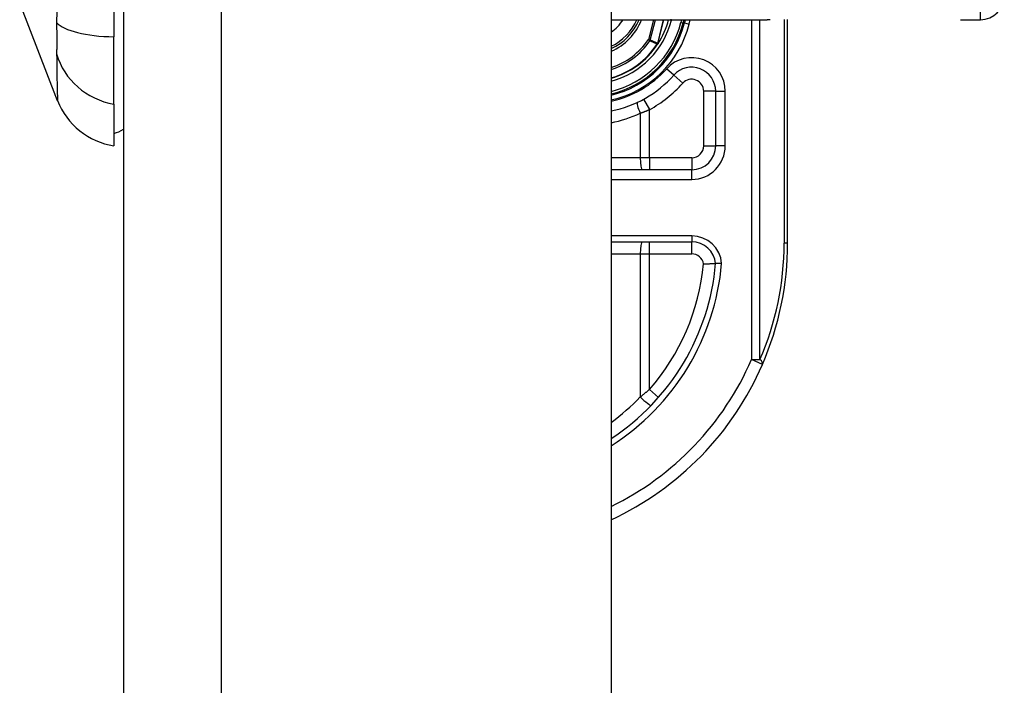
# Model space of a CAD drawing. Header units: inches. Extents: x 4 to 149, y 7 to 82.
# Tile 161 of 188: x 68.09 to 69.71, y 15.55 to 16.64. Entities that reach past the tile are written whole.
import ezdxf

# ---------------------------------------------------------------- set-up
doc = ezdxf.new("R2010")
doc.units = ezdxf.units.IN
doc.header["$MEASUREMENT"] = 0
doc.layers.add('Visible Edges(ANSI)', color=7, linetype='Continuous', lineweight=25)
doc.layers.add('Visible Tangent Edges(ANSI)', color=7, linetype='Continuous', lineweight=25)

msp = doc.modelspace()

# ---------------------------------------------------------------- linework, layer by layer
at = {"layer": 'Visible Edges(ANSI)'}
for p, q in [((68.2648, 54.4124), (68.2648, 12.9314)), ((69.0648, 54.4124), (69.0648, 12.9314)), ((68.2491, 17.4322), (68.2491, 16.6087)), ((68.1567, 16.5038), (68.0946, 16.6635)), ((69.0648, 16.6366), (69.3208, 16.6366)), ((69.183, 16.6312), (69.1843, 16.6366)), ((69.1863, 16.6366), (69.1851, 16.6314)), ((69.3543, 16.2704), (69.3543, 16.6368)), ((69.6378, 16.6366), (69.6704, 16.6366)), ((68.2491, 16.4979), (68.2491, 16.6087)), ((69.1417, 16.5973), (69.1411, 16.5965)), ((69.2362, 16.5193), (69.2362, 16.4299)), ((68.2491, 16.4979), (68.2491, 16.4299)), ((69.1969, 16.3905), (69.0648, 16.3905)), ((69.0648, 16.2724), (69.197, 16.2724))]:
    msp.add_line(p, q, dxfattribs=at)
at = {"layer": 'Visible Edges(ANSI)', "flags": 128}
for points in [[(69.1418, 16.5973), (69.1417, 16.5973), (69.1417, 16.5973), (69.1417, 16.5972), (69.1416, 16.5972), (69.1416, 16.5972), (69.1415, 16.5971), (69.1415, 16.5971), (69.1415, 16.5971), (69.1414, 16.597), (69.1414, 16.597), (69.1413, 16.597), (69.1413, 16.597), (69.1412, 16.5969), (69.1412, 16.5969), (69.1411, 16.5969), (69.1411, 16.5969), (69.141, 16.5969), (69.141, 16.5968), (69.141, 16.5968), (69.1409, 16.5968), (69.1409, 16.5968), (69.1408, 16.5967), (69.1408, 16.5967), (69.1407, 16.5967)], [(69.1419, 16.5975), (69.1419, 16.5975), (69.1419, 16.5975), (69.1419, 16.5975), (69.1419, 16.5975), (69.1419, 16.5975), (69.1419, 16.5975), (69.1419, 16.5974), (69.1419, 16.5974), (69.1419, 16.5974), (69.1419, 16.5974), (69.1419, 16.5974), (69.1419, 16.5974), (69.1418, 16.5974), (69.1418, 16.5974), (69.1418, 16.5974), (69.1418, 16.5974), (69.1418, 16.5974), (69.1418, 16.5974), (69.1418, 16.5974), (69.1418, 16.5974), (69.1418, 16.5973), (69.1418, 16.5973), (69.1418, 16.5973), (69.1418, 16.5973)], [(69.2164, 16.2364), (69.2177, 16.2364), (69.219, 16.2365), (69.2203, 16.2365), (69.2215, 16.2365), (69.2228, 16.2366), (69.224, 16.2366), (69.2252, 16.2366), (69.2263, 16.2366), (69.2274, 16.2367), (69.2285, 16.2367), (69.2295, 16.2367), (69.2304, 16.2367), (69.2313, 16.2367), (69.2321, 16.2367), (69.2329, 16.2367), (69.2336, 16.2367), (69.2342, 16.2367), (69.2347, 16.2367), (69.2352, 16.2367), (69.2356, 16.2367), (69.2358, 16.2367), (69.2361, 16.2367), (69.2362, 16.2367), (69.2362, 16.2367)], [(69.2461, 16.2367), (69.2455, 16.2367), (69.2448, 16.2367), (69.2442, 16.2367), (69.2436, 16.2367), (69.2429, 16.2367), (69.2423, 16.2367), (69.2417, 16.2367), (69.2412, 16.2367), (69.2406, 16.2367), (69.2401, 16.2367), (69.2396, 16.2367), (69.2391, 16.2367), (69.2387, 16.2367), (69.2383, 16.2367), (69.2379, 16.2367), (69.2376, 16.2367), (69.2373, 16.2367), (69.237, 16.2367), (69.2368, 16.2367), (69.2366, 16.2367), (69.2364, 16.2367), (69.2363, 16.2367), (69.2363, 16.2367), (69.2362, 16.2367)]]:
    msp.add_lwpolyline(points, dxfattribs=at)
at = {"layer": 'Visible Edges(ANSI)'}
for centre, radius, start, end in [((69.6704, 16.6759), 0.0394, 270, 0), ((69.0283, 16.6704), 0.089, 294.2119, 337.6397), ((69.0283, 16.6704), 0.135, 327.2981, 345.4721), ((69.0283, 16.6704), 0.1615, 283.0621, 346.0291), ((69.0283, 16.6704), 0.1595, 283.2288, 345.776), ((69.0283, 16.6704), 0.1348, 285.7096, 326.7398), ((69.1969, 16.5193), 0.0394, 0, 138.1031), ((69.0284, 16.6704), 0.187, 281.2503, 318.1031), ((68.2668, 16.5467), 0.1181, 201.2505, 261.3991), ((68.2412, 16.4889), 0.0394, 281.537, 306.8699), ((69.1969, 16.4299), 0.0394, 270, 0), ((69.197, 16.233), 0.0394, 5.3938, 90), ((68.8543, 16.2704), 0.5, 336.5561, 0), ((68.8543, 16.2704), 0.3834, 303.3034, 354.9569), ((68.8543, 16.2704), 0.5, 294.8977, 336.5561)]:
    msp.add_arc(centre, radius, start, end, dxfattribs=at)
at = {"layer": 'Visible Tangent Edges(ANSI)'}
for p, q in [((68.4258, 12.9314), (68.4258, 54.4124)), ((69.6704, 16.6366), (69.6704, 16.8334)), ((69.1342, 16.6366), (69.126, 16.6039)), ((69.129, 16.6031), (69.1374, 16.6366)), ((69.1508, 16.6366), (69.1409, 16.5978)), ((69.1411, 16.5978), (69.1509, 16.6366)), ((69.1638, 16.6361), (69.1619, 16.6366)), ((69.1638, 16.6361), (69.1639, 16.6366)), ((69.1802, 16.6366), (69.1791, 16.6322)), ((69.1927, 16.6295), (69.1945, 16.6366)), ((69.295, 16.6366), (69.295, 16.0793)), ((69.3089, 16.0793), (69.3089, 16.6366)), ((69.3486, 16.6367), (69.3486, 16.2704)), ((69.1791, 16.6322), (69.183, 16.6312)), ((69.1851, 16.6314), (69.1831, 16.6319)), ((69.1851, 16.6314), (69.1927, 16.6295)), ((69.129, 16.6031), (69.126, 16.6039)), ((69.126, 16.6039), (69.1285, 16.6021)), ((69.1405, 16.5969), (69.1407, 16.5967)), ((69.1407, 16.5972), (69.1409, 16.5972)), ((69.1407, 16.5967), (69.1411, 16.5965)), ((69.1409, 16.5978), (69.1411, 16.5978)), ((69.1676, 16.5455), (69.1558, 16.5561)), ((69.1676, 16.5455), (69.1822, 16.5324)), ((69.2362, 16.5193), (69.2165, 16.5193)), ((69.2165, 16.5193), (69.2165, 16.4299)), ((69.2362, 16.5193), (69.252, 16.5193)), ((69.252, 16.4299), (69.252, 16.5193)), ((69.1181, 16.5063), (69.1275, 16.4891)), ((69.1126, 16.4834), (69.1126, 16.4102)), ((69.1275, 16.4102), (69.1275, 16.4891)), ((69.2165, 16.4299), (69.2362, 16.4299)), ((69.252, 16.4299), (69.2362, 16.4299)), ((69.1126, 16.4102), (69.0648, 16.4102)), ((69.1275, 16.4102), (69.1126, 16.4102)), ((69.1275, 16.4102), (69.1275, 16.3905)), ((69.1969, 16.4102), (69.1275, 16.4102)), ((69.1969, 16.4102), (69.1969, 16.3905)), ((69.1969, 16.3748), (69.1969, 16.3905)), ((69.0648, 16.3748), (69.1969, 16.3748)), ((69.197, 16.2822), (69.0648, 16.2822)), ((69.197, 16.2822), (69.197, 16.2724)), ((69.1275, 16.2527), (69.1275, 16.2724)), ((69.197, 16.2527), (69.197, 16.2724)), ((69.3543, 16.2704), (69.3486, 16.2704)), ((69.0648, 16.2527), (69.1126, 16.2527)), ((69.1126, 16.2527), (69.1275, 16.2527)), ((69.1126, 16.2527), (69.1126, 16.0182)), ((69.1275, 16.2527), (69.197, 16.2527)), ((69.1275, 16.0303), (69.1275, 16.2527)), ((69.295, 16.0793), (69.3089, 16.0793)), ((69.3131, 16.0715), (69.295, 16.0793)), ((69.1275, 16.0303), (69.1423, 16.0173))]:
    msp.add_line(p, q, dxfattribs=at)
at = {"layer": 'Visible Tangent Edges(ANSI)', "flags": 128}
for points in [[(68.1553, 16.65), (68.1551, 16.6318)], [(69.3256, 16.6366), (69.3208, 16.6366)], [(68.1551, 16.6318), (68.1552, 16.6291), (68.1552, 16.6263), (68.1552, 16.6237), (68.1552, 16.621), (68.1553, 16.6184), (68.1553, 16.6158), (68.1553, 16.6133), (68.1553, 16.6109), (68.1553, 16.6085), (68.1553, 16.6062), (68.1553, 16.6039), (68.1553, 16.6017), (68.1553, 16.5996), (68.1553, 16.5975), (68.1553, 16.5955), (68.1553, 16.5935), (68.1553, 16.5916), (68.1553, 16.5898), (68.1553, 16.5881), (68.1552, 16.5864), (68.1552, 16.5848), (68.1552, 16.5833), (68.1552, 16.5819), (68.1551, 16.5805)], [(69.1285, 16.6021), (69.129, 16.6019), (69.1295, 16.6017), (69.13, 16.6015), (69.1305, 16.6013), (69.131, 16.601), (69.1315, 16.6008), (69.132, 16.6006), (69.1325, 16.6004), (69.133, 16.6002), (69.1335, 16.5999), (69.134, 16.5997), (69.1345, 16.5995), (69.135, 16.5993), (69.1355, 16.5991), (69.136, 16.5988), (69.1365, 16.5986), (69.137, 16.5984), (69.1375, 16.5982), (69.138, 16.598), (69.1385, 16.5977), (69.139, 16.5975), (69.1395, 16.5973), (69.14, 16.5971), (69.1405, 16.5969)], [(69.1409, 16.5978), (69.1404, 16.598), (69.1399, 16.5982), (69.1394, 16.5984), (69.1389, 16.5987), (69.1384, 16.5989), (69.1379, 16.5991), (69.1374, 16.5993), (69.1369, 16.5996), (69.1364, 16.5998), (69.1359, 16.6), (69.1354, 16.6002), (69.1349, 16.6004), (69.1344, 16.6007), (69.1339, 16.6009), (69.1334, 16.6011), (69.1329, 16.6013), (69.1324, 16.6016), (69.1319, 16.6018), (69.1315, 16.602), (69.131, 16.6022), (69.1305, 16.6024), (69.13, 16.6027), (69.1295, 16.6029), (69.129, 16.6031)], [(69.1407, 16.5972), (69.1407, 16.5972), (69.1407, 16.5972), (69.1407, 16.5972), (69.1407, 16.5972), (69.1407, 16.5972), (69.1407, 16.5971), (69.1407, 16.5971), (69.1406, 16.5971), (69.1406, 16.5971), (69.1406, 16.5971), (69.1406, 16.5971), (69.1406, 16.5971), (69.1406, 16.597), (69.1406, 16.597), (69.1406, 16.597), (69.1406, 16.597), (69.1405, 16.597), (69.1405, 16.597), (69.1405, 16.597), (69.1405, 16.5969), (69.1405, 16.5969), (69.1405, 16.5969), (69.1405, 16.5969), (69.1405, 16.5969)], [(69.1409, 16.5978), (69.1409, 16.5978), (69.1409, 16.5977), (69.1409, 16.5977), (69.1409, 16.5977), (69.1409, 16.5977), (69.1409, 16.5976), (69.1409, 16.5976), (69.1409, 16.5976), (69.1409, 16.5976), (69.1409, 16.5975), (69.1409, 16.5975), (69.1409, 16.5975), (69.1408, 16.5975), (69.1408, 16.5975), (69.1408, 16.5974), (69.1408, 16.5974), (69.1408, 16.5974), (69.1408, 16.5974), (69.1408, 16.5973), (69.1408, 16.5973), (69.1408, 16.5973), (69.1408, 16.5973), (69.1408, 16.5972), (69.1407, 16.5972)], [(69.1407, 16.5967), (69.1407, 16.5967), (69.1407, 16.5967), (69.1407, 16.5968), (69.1408, 16.5968), (69.1408, 16.5968), (69.1408, 16.5968), (69.1408, 16.5968), (69.1408, 16.5969), (69.1408, 16.5969), (69.1408, 16.5969), (69.1408, 16.5969), (69.1408, 16.5969), (69.1408, 16.597), (69.1408, 16.597), (69.1408, 16.597), (69.1408, 16.597), (69.1408, 16.597), (69.1408, 16.5971), (69.1408, 16.5971), (69.1408, 16.5971), (69.1409, 16.5971), (69.1409, 16.5971), (69.1409, 16.5971), (69.1409, 16.5972)], [(69.1407, 16.5972), (69.1407, 16.5972), (69.1407, 16.5972), (69.1407, 16.5972), (69.1407, 16.5971), (69.1407, 16.5971), (69.1407, 16.5971), (69.1407, 16.5971), (69.1407, 16.5971), (69.1407, 16.597), (69.1407, 16.597), (69.1407, 16.597), (69.1407, 16.597), (69.1407, 16.5969), (69.1407, 16.5969), (69.1407, 16.5969), (69.1407, 16.5969), (69.1407, 16.5969), (69.1407, 16.5968), (69.1407, 16.5968), (69.1407, 16.5968), (69.1407, 16.5968), (69.1407, 16.5967), (69.1407, 16.5967), (69.1407, 16.5967)], [(69.1409, 16.5972), (69.1409, 16.5972), (69.1409, 16.5972), (69.1409, 16.5972), (69.1409, 16.5973), (69.1409, 16.5973), (69.1409, 16.5973), (69.141, 16.5973), (69.141, 16.5974), (69.141, 16.5974), (69.141, 16.5974), (69.141, 16.5974), (69.141, 16.5974), (69.141, 16.5975), (69.141, 16.5975), (69.141, 16.5975), (69.141, 16.5975), (69.141, 16.5976), (69.1411, 16.5976), (69.1411, 16.5976), (69.1411, 16.5976), (69.1411, 16.5977), (69.1411, 16.5977), (69.1411, 16.5977), (69.1411, 16.5978)], [(68.1551, 16.5805), (68.1553, 16.5723), (68.1553, 16.5667), (68.1554, 16.5614), (68.1554, 16.5562), (68.1555, 16.5513), (68.1556, 16.5466), (68.1556, 16.5421), (68.1557, 16.5378), (68.1558, 16.5338), (68.1559, 16.53), (68.156, 16.5265), (68.156, 16.5232), (68.1561, 16.5201), (68.1562, 16.5173), (68.1563, 16.5148), (68.1564, 16.5125), (68.1564, 16.5105), (68.1565, 16.5087), (68.1565, 16.5072), (68.1566, 16.506), (68.1566, 16.5051), (68.1567, 16.5044), (68.1567, 16.504), (68.1567, 16.5038)], [(69.1126, 16.4834), (69.1132, 16.4836), (69.1138, 16.4838), (69.1145, 16.484), (69.1151, 16.4843), (69.1157, 16.4845), (69.1163, 16.4847), (69.117, 16.485), (69.1176, 16.4852), (69.1182, 16.4854), (69.1188, 16.4857), (69.1195, 16.4859), (69.1201, 16.4861), (69.1207, 16.4864), (69.1213, 16.4866), (69.122, 16.4869), (69.1226, 16.4871), (69.1232, 16.4873), (69.1238, 16.4876), (69.1244, 16.4878), (69.1251, 16.4881), (69.1257, 16.4883), (69.1263, 16.4886), (69.1269, 16.4888), (69.1275, 16.4891)], [(69.1275, 16.0303), (69.1269, 16.0298), (69.1263, 16.0293), (69.1257, 16.0288), (69.1251, 16.0283), (69.1245, 16.0278), (69.1238, 16.0272), (69.1232, 16.0267), (69.1226, 16.0262), (69.122, 16.0257), (69.1214, 16.0252), (69.1208, 16.0247), (69.1201, 16.0242), (69.1195, 16.0237), (69.1189, 16.0232), (69.1183, 16.0227), (69.1176, 16.0221), (69.117, 16.0216), (69.1164, 16.0211), (69.1157, 16.0206), (69.1151, 16.0201), (69.1145, 16.0196), (69.1138, 16.0191), (69.1132, 16.0187), (69.1126, 16.0182)]]:
    msp.add_lwpolyline(points, dxfattribs=at)
at = {"layer": 'Visible Tangent Edges(ANSI)'}
for centre, radius, start, end in [((69.0283, 16.6704), 0.0655, 303.873, 328.8678), ((69.0283, 16.6704), 0.0855, 295.2808, 336.6625), ((69.0283, 16.6704), 0.0929, 293.125, 338.6346), ((69.0283, 16.6704), 0.1397, 285.1462, 345.776), ((69.0283, 16.6704), 0.1556, 283.5699, 345.776), ((69.0283, 16.6704), 0.1694, 282.4448, 346.0291), ((69.0283, 16.6704), 0.1181, 287.9957, 325.7195), ((69.0283, 16.6704), 0.1212, 287.5222, 325.7195), ((69.0283, 16.6704), 0.1341, 285.7941, 326.7398), ((69.1969, 16.5193), 0.0551, 0, 138.1031), ((69.0284, 16.6704), 0.1713, 282.3002, 318.1031), ((69.0284, 16.6704), 0.2067, 298.671, 318.1031), ((69.1969, 16.5193), 0.0197, 0, 138.1031), ((69.0246, 16.6704), 0.2067, 281.2208, 295.1856), ((69.1969, 16.4299), 0.0551, 270, 0), ((69.1969, 16.4299), 0.0197, 270, 0), ((69.197, 16.233), 0.0492, 4.296, 90), ((68.8683, 16.2704), 0.4803, 336.5561, 0), ((69.197, 16.233), 0.0197, 9.8056, 90), ((68.8543, 16.2704), 0.3932, 302.3662, 355.0813), ((68.8543, 16.2704), 0.3637, 318.6896, 354.628), ((68.8543, 16.2704), 0.4803, 295.9925, 336.5561), ((68.8506, 16.2704), 0.3637, 306.0906, 316.0814)]:
    msp.add_arc(centre, radius, start, end, dxfattribs=at)
for centre, major_axis, ratio, start_param, end_param in [((68.2691, 16.6461), (-0.118, -0.0053), 0.314585, 0.249322, 1.386592), ((69.126, 16.6039), (0.00162, 0.00359), 0.779727, 4.57537, 4.849408), ((68.2691, 16.6082), (-0.117, 0.0158), 0.948273, 0.391156, 1.528426), ((69.1163, 16.4834), (-0.0084, 0.0178), 0.172316, 0, 1.48994), ((69.1163, 16.4102), (0, -0.0197), 0.189796, 4.712389, 6.283185), ((69.1163, 16.2527), (0, 0.0197), 0.189796, 0, 1.570796), ((69.295, 16.0793), (0.0181, -0.0078), 0.369668, 0, 0.864875), ((69.1163, 16.0182), (0.0142, -0.0137), 0.132897, 4.575244, 6.283185)]:
    msp.add_ellipse(centre, major_axis=major_axis, ratio=ratio, start_param=start_param, end_param=end_param, dxfattribs=at)

doc.saveas('drawing.dxf')
